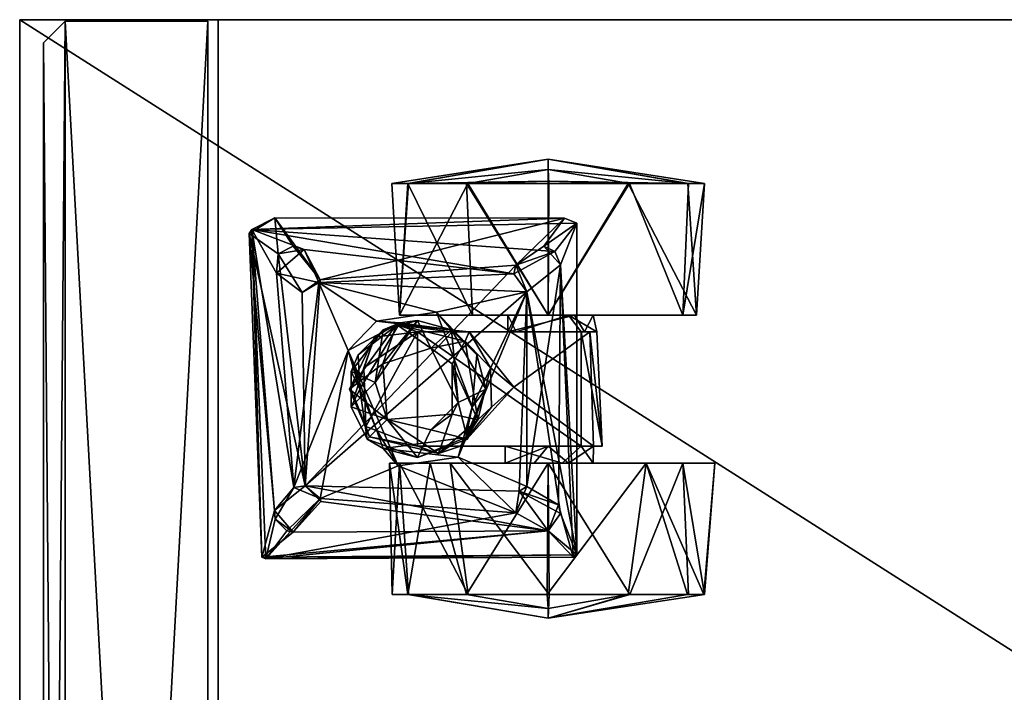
# Model space of a CAD drawing. Header units: inches. Extents: x 491 to 729, y -143 to 65.
# Tile 166 of 256: x 602.61 to 607.1, y -53.79 to -50.72. Entities that reach past the tile are written whole.
import ezdxf

# ---------------------------------------------------------------- set-up
doc = ezdxf.new("R2010")
doc.units = ezdxf.units.IN
doc.header["$MEASUREMENT"] = 0
doc.layers.add('A-FURN', color=7, linetype='Continuous')
doc.layers.add('CET color Grey2', color=7, linetype='Continuous', true_color=0x060606)
doc.layers.add('CET color Grey30', color=7, linetype='Continuous', true_color=0x594d3d)

# ---------------------------------------------------------------- blocks, each defined once
blk = doc.blocks.new('*C96')
at = {"layer": 'CET color Grey2', "linetype": 'Continuous'}
mesh = blk.add_polyface(dxfattribs=at)
corners = [(2.6213, 2.6143, 0.1239), (2.0213, 2.8569, 0.3133), (2.6213, 2.8824, 0.3952), (2.6213, 2.8781, 1.1322), (2.0213, 2.6887, 1.3748), (2.6213, 2.6068, 1.4004), (2.7292, 2.242, 0.8967), (2.6213, 2.955, 0.5734), (2.6213, 2.9528, 0.9549), (2.0213, 3.002, 0.76), (1.9451, 2.4888, 0.6016), (1.4231, 2.4318, 0.9754), (1.9451, 2.4492, 0.9647), (2.0213, 2.242, 0), (2.0213, 2.4477, 0.76), (2.0213, 2.3056, 0.5644), (2.44, 2.373, 1.7674), (1.1175, 2.2982, 1.7674), (1.2402, 2.1448, 1.7674), (2.6213, 2.2377, 1.497), (2.6846, 2.242, 1.3041), (2.0213, 2.3354, 0.9432), (1.9451, 2.242, 0.9656), (1.9451, 2.3929, 0.5319), (2.2119, 2.2889, 1.6849), (2.4507, 2.3556, 1.6849), (2.3311, 2.2422, 1.6849), (1.1175, 2.2982, 1.6849), (2.2507, 2.2982, 1.7674), (2.3311, 2.2422, 1.7674), (2.6213, 2.2463, 0.023), (1.9451, 2.0464, 0.6964), (2.0213, 2.242, 1.52), (2.0213, 2.1785, 0.9556)]
mesh.append_faces([[corners[k] for k in face] for face in [(0, 1, 2, 0), (3, 4, 5, 3), (6, 0, 7, 6), (4, 8, 9, 4), (10, 11, 12, 10), (1, 0, 13, 1), (6, 3, 5, 6), (6, 7, 3, 6), (7, 9, 8, 7), (19, 20, 5, 19), (19, 5, 4, 19), (21, 12, 22, 21), (12, 14, 23, 12), (30, 13, 0, 30), (6, 30, 0, 6), (26, 29, 28, 26), (15, 31, 23, 15), (15, 23, 14, 15), (9, 7, 1, 9), (32, 19, 4, 32), (16, 25, 27, 16), (12, 21, 14, 12), (7, 8, 3, 7), (3, 8, 4, 3), (5, 20, 6, 5), (12, 23, 10, 12), (26, 28, 24, 26), (21, 22, 33, 21), (0, 2, 7, 0), (7, 2, 1, 7)]])
mesh.append_faces([[corners[k] for k in face] for face in [(18, 28, 16, 18)]], dxfattribs={"vtx0": -1, "vtx1": -1, "vtx2": -1, "vtx3": -1})
mesh.append_faces([[corners[k] for k in face] for face in [(14, 1, 15, 14), (24, 25, 26, 24), (21, 4, 14, 21)]], dxfattribs={"vtx0": -1, "vtx1": -1, "vtx3": -1})
mesh.append_faces([[corners[k] for k in face] for face in [(14, 4, 9, 14), (15, 1, 13, 15), (24, 27, 25, 24), (16, 28, 29, 16), (14, 9, 1, 14), (21, 32, 4, 21)]], dxfattribs={"vtx0": -1, "vtx2": -1, "vtx3": -1})
mesh.append_faces([[corners[k] for k in face] for face in [(16, 17, 18, 16)]], dxfattribs={"vtx2": -1})
mesh = blk.add_polyface(dxfattribs=at)
corners = [(1.3469, 2.8569, 1.2067), (0.7469, 2.8821, 1.1254), (0.7469, 2.6136, 1.3965), (0.7365, 2.242, 0.0325), (0.7469, 2.6075, 0.12), (1.3469, 2.242, 0), (0.636, 2.242, 0.76), (0.7469, 2.8785, 0.3884), (1.3469, 2.9192, 0.415), (0.7469, 2.9548, 0.9473), (1.9451, 2.4888, 0.6016), (1.4231, 2.4648, 0.5685), (1.4231, 2.4318, 0.9754), (1.3469, 2.242, 1.52), (1.3469, 2.4477, 0.76), (0.6836, 2.242, 1.3041), (1.3469, 2.3629, 0.9264), (0.9282, 2.373, 1.6849), (1.1175, 2.2982, 1.7674), (2.44, 2.373, 1.7674), (1.1175, 2.2982, 1.6849), (1.3469, 2.3354, 0.5767), (0.7469, 2.2456, 1.497), (1.4231, 2.4084, 0.8809), (1.4231, 2.3929, 0.5319), (1.4231, 2.0966, 0.6146), (1.2402, 2.1448, 1.7674), (1.4231, 2.0588, 0.8533), (1.6747, 2.0853, 0.9896), (1.9451, 2.4492, 0.9647), (0.9049, 2.3167, 1.7674), (1.0325, 2.2227, 1.7674), (1.0569, 2.2731, 1.6849), (1.9451, 2.3929, 0.5319), (1.4231, 1.8816, 1.0237)]
mesh.append_faces([[corners[k] for k in face] for face in [(0, 1, 2, 0), (3, 4, 5, 3), (6, 7, 3, 6), (8, 9, 0, 8), (10, 11, 12, 10), (0, 2, 13, 0), (8, 7, 9, 8), (6, 9, 7, 6), (2, 1, 15, 2), (17, 18, 19, 17), (20, 17, 19, 20), (5, 4, 8, 5), (22, 13, 2, 22), (2, 15, 22, 2), (11, 14, 23, 11), (21, 24, 25, 21), (1, 6, 15, 1), (7, 8, 4, 7), (7, 4, 3, 7), (16, 23, 14, 16), (12, 28, 29, 12), (30, 31, 17, 30), (14, 11, 21, 14), (20, 18, 32, 20), (6, 1, 9, 6), (9, 1, 0, 9), (24, 10, 33, 24), (21, 11, 24, 21), (11, 10, 24, 11), (31, 32, 18, 31), (17, 31, 18, 17)]])
mesh.append_faces([[corners[k] for k in face] for face in [(0, 14, 8, 0), (13, 16, 0, 13), (8, 21, 5, 8)]], dxfattribs={"vtx0": -1, "vtx1": -1, "vtx3": -1})
mesh.append_faces([[corners[k] for k in face] for face in [(0, 16, 14, 0), (8, 14, 21, 8), (23, 34, 12, 23)]], dxfattribs={"vtx0": -1, "vtx2": -1, "vtx3": -1})
mesh.append_faces([[corners[k] for k in face] for face in [(20, 26, 18, 20), (32, 17, 20, 32)]], dxfattribs={"vtx0": -1, "vtx3": -1})
mesh.append_faces([[corners[k] for k in face] for face in [(23, 16, 27, 23)]], dxfattribs={"vtx1": -1})
mesh.append_faces([[corners[k] for k in face] for face in [(12, 11, 23, 12)]], dxfattribs={"vtx2": -1})
mesh = blk.add_polyface(dxfattribs=at)
corners = [(1.6747, 2.0853, 0.9896), (1.587, 1.9793, 1.0279), (1.7667, 1.9832, 1.0279), (0.7469, 1.8705, 0.1235), (1.3469, 2.242, 0), (1.3469, 1.897, 0.0828), (1.4231, 1.8816, 1.0237), (1.4231, 2.0966, 0.6146), (1.4231, 1.7936, 0.5604), (1.4231, 2.4318, 0.9754), (1.9451, 2.3929, 0.5319), (1.4231, 1.6459, 0.5306), (1.4231, 2.3929, 0.5319), (0.7469, 1.602, 0.3945), (0.636, 2.242, 0.76), (0.7365, 2.242, 0.0325), (1.3469, 2.3354, 0.5767), (1.3469, 2.0588, 0.6666), (1.3469, 2.242, 1.52), (0.7469, 1.8766, 1.4), (1.3469, 1.5649, 1.105), (0.7469, 2.2456, 1.497), (1.3469, 2.0966, 0.9054), (1.3469, 2.3629, 0.9264), (1.4231, 2.0588, 0.8533), (1.4231, 2.4084, 0.8809), (1.4656, 1.8644, 1.3655), (1.8244, 1.9213, 1.3655), (0.7469, 1.5292, 0.5726), (0.7469, 1.6055, 1.1315), (0.6836, 2.242, 1.3041), (1.2402, 2.1448, 1.6849), (1.1977, 1.1969, 1.6849), (1.1588, 2.0857, 1.6849), (2.128, 2.1448, 1.6849), (1.1175, 2.2982, 1.6849), (1.6841, 1.9582, 1.4512), (1.4137, 1.8021, 1.4512), (1.528, 1.9164, 1.5522), (1.0569, 2.2731, 1.6849), (0.957, 0.89, 1.6849), (0.9282, 2.373, 1.6849), (0.9049, 2.3167, 1.7674), (1.1199, 2.095, 1.7674), (1.0325, 2.2227, 1.7674), (1.2402, 2.1448, 1.7674), (1.6841, 1.9582, 1.5522), (1.7654, 1.8961, 1.5753)]
mesh.append_faces([[corners[k] for k in face] for face in [(0, 1, 2, 0), (3, 4, 5, 3), (9, 6, 0, 9), (10, 11, 12, 10), (13, 14, 15, 13), (18, 19, 20, 18), (21, 19, 18, 21), (1, 26, 27, 1), (14, 28, 29, 14), (30, 19, 21, 30), (36, 37, 38, 36), (15, 4, 3, 15), (3, 13, 15, 3), (14, 29, 30, 14), (43, 39, 44, 43), (33, 45, 31, 33), (42, 41, 40, 42), (46, 38, 47, 46), (38, 46, 36, 38), (14, 13, 28, 14), (8, 12, 11, 8), (33, 39, 43, 33), (33, 43, 45, 33), (26, 1, 6, 26), (6, 1, 0, 6), (24, 22, 17, 24), (17, 7, 24, 17), (16, 7, 17, 16)]])
mesh.append_faces([[corners[k] for k in face] for face in [(6, 7, 8, 6), (24, 6, 25, 24), (4, 16, 5, 4)]], dxfattribs={"vtx0": -1, "vtx1": -1, "vtx3": -1})
mesh.append_faces([[corners[k] for k in face] for face in [(5, 16, 17, 5), (18, 22, 23, 18), (39, 40, 41, 39), (6, 24, 7, 6)]], dxfattribs={"vtx0": -1, "vtx2": -1, "vtx3": -1})
mesh.append_faces([[corners[k] for k in face] for face in [(42, 43, 44, 42), (24, 23, 22, 24)]], dxfattribs={"vtx0": -1, "vtx3": -1})
mesh.append_faces([[corners[k] for k in face] for face in [(12, 8, 7, 12), (31, 32, 33, 31)]], dxfattribs={"vtx1": -1})
mesh.append_faces([[corners[k] for k in face] for face in [(34, 31, 35, 34), (35, 31, 45, 35)]], dxfattribs={"vtx2": -1})
mesh = blk.add_polyface(dxfattribs=at)
corners = [(2.0213, 2.3056, 0.5644), (2.0213, 1.7953, 0.1451), (2.0213, 2.0464, 0.6964), (2.6213, 1.8698, 1.3961), (2.0213, 2.242, 1.52), (2.0213, 1.7046, 1.2974), (1.9451, 2.0464, 0.6964), (1.9451, 1.7936, 0.5604), (1.9451, 2.3929, 0.5319), (1.7654, 1.8961, 1.5753), (1.2402, 2.1448, 1.6849), (1.9941, 1.8319, 1.6674), (1.9451, 1.6459, 0.5305), (1.4231, 1.6459, 0.5306), (2.7292, 2.242, 0.8967), (2.6213, 1.6059, 0.3878), (2.6213, 2.2463, 0.023), (2.6213, 2.2377, 1.497), (2.6213, 1.6016, 1.1247), (2.6213, 1.8773, 0.1196), (2.128, 2.1448, 1.6849), (1.1175, 2.2982, 1.6849), (2.2119, 2.2889, 1.6849), (2.2507, 2.2982, 1.7674), (1.2402, 2.1448, 1.7674), (2.1489, 2.1107, 1.7674), (2.0213, 2.1785, 0.9556), (2.6846, 2.242, 1.3041), (1.9451, 1.8426, 1.0544), (1.9451, 2.242, 0.9656), (1.9049, 1.8668, 1.5522), (1.6841, 1.9582, 1.4512), (1.6841, 1.9582, 1.5522), (2.44, 2.373, 1.7674), (2.3311, 2.2422, 1.7674), (2.4507, 0.9363, 1.7674), (1.8244, 1.9213, 1.3655), (1.7667, 1.9832, 1.0279), (1.587, 1.9793, 1.0279), (2.0213, 2.3354, 0.9432), (1.9451, 2.4492, 0.9647), (2.2483, 2.095, 1.6849), (1.9126, 1.8745, 1.4661), (1.6747, 2.0853, 0.9896), (2.3311, 2.2422, 1.6849), (2.4507, 2.3556, 1.6849), (2.4586, 0.9553, 1.6849), (2.0213, 2.242, 0)]
mesh.append_faces([[corners[k] for k in face] for face in [(3, 4, 5, 3), (9, 10, 11, 9), (8, 12, 13, 8), (14, 15, 16, 14), (17, 4, 3, 17), (14, 18, 15, 14), (16, 19, 1, 16), (27, 17, 3, 27), (30, 31, 32, 30), (36, 37, 38, 36), (28, 29, 40, 28), (20, 11, 10, 20), (41, 11, 20, 41), (3, 18, 27, 3), (41, 25, 34, 41), (42, 31, 30, 42), (37, 28, 43, 37), (37, 36, 28, 37), (40, 43, 28, 40), (34, 44, 41, 34), (45, 33, 46, 45), (22, 25, 20, 22), (25, 41, 20, 25), (2, 6, 0, 2), (2, 29, 6, 2), (47, 16, 1, 47), (30, 32, 9, 30), (18, 14, 27, 18), (25, 22, 23, 25), (26, 29, 2, 26)]])
mesh.append_faces([[corners[k] for k in face] for face in [(0, 1, 2, 0), (6, 7, 8, 6), (20, 21, 22, 20), (23, 24, 25, 23), (2, 5, 26, 2), (33, 34, 35, 33), (26, 4, 39, 26)]], dxfattribs={"vtx0": -1, "vtx1": -1, "vtx3": -1})
mesh.append_faces([[corners[k] for k in face] for face in [(26, 5, 4, 26), (0, 47, 1, 0)]], dxfattribs={"vtx0": -1, "vtx2": -1, "vtx3": -1})
mesh.append_faces([[corners[k] for k in face] for face in [(28, 6, 29, 28), (8, 7, 12, 8)]], dxfattribs={"vtx0": -1, "vtx3": -1})
mesh = blk.add_polyface(dxfattribs=at)
corners = [(2.6213, 1.6016, 1.1247), (2.0213, 1.5192, 0.9948), (2.6213, 1.5313, 0.5651), (2.0348, 1.5583, 1.6674), (1.8701, 1.4599, 1.5753), (1.9545, 1.4898, 1.5522), (2.0213, 1.5649, 0.415), (2.2483, 2.095, 1.6849), (2.183, 1.2021, 1.6849), (2.1249, 1.134, 1.7674), (2.3311, 2.2422, 1.7674), (2.1489, 2.1107, 1.7674), (2.196, 1.2052, 1.7674), (2.3363, 1.0793, 1.7674), (2.4586, 0.9553, 1.6849), (2.0213, 2.0464, 0.6964), (2.3311, 2.2422, 1.6849), (2.4507, 2.3556, 1.6849), (2.6213, 1.8773, 0.1196), (2.0213, 1.7953, 0.1451), (1.9964, 1.6459, 1.4512), (1.9126, 1.8745, 1.4661), (1.9964, 1.6459, 1.5522), (2.4507, 0.9363, 1.7674), (2.2374, 0.9948, 1.7674), (0.9745, 0.8793, 1.7674), (2.3311, 1.0497, 1.6849), (2.2772, 0.9979, 1.6849), (0.957, 0.89, 1.6849), (2.6213, 1.6059, 0.3878), (2.6213, 2.2463, 0.023), (2.0213, 1.7046, 1.2974), (2.6213, 1.8698, 1.3961), (2.44, 2.373, 1.7674), (2.1331, 1.0818, 1.6849), (1.9941, 1.8319, 1.6674), (1.5086, 1.3299, 1.6674)]
mesh.append_faces([[corners[k] for k in face] for face in [(0, 1, 2, 0), (3, 4, 5, 3), (2, 1, 6, 2), (3, 7, 8, 3), (18, 6, 19, 18), (20, 21, 22, 20), (8, 26, 13, 8), (29, 6, 18, 29), (29, 18, 30, 29), (31, 0, 32, 31), (14, 23, 28, 14), (14, 33, 23, 14), (24, 34, 9, 24), (8, 13, 12, 8), (13, 26, 27, 13), (0, 2, 29, 0), (29, 2, 6, 29), (35, 7, 3, 35), (5, 35, 3, 5), (8, 9, 34, 8), (34, 36, 8, 34), (27, 34, 24, 27), (27, 24, 13, 27), (1, 0, 31, 1), (8, 12, 9, 8), (5, 20, 22, 5)]])
mesh.append_faces([[corners[k] for k in face] for face in [(10, 13, 23, 10)]], dxfattribs={"vtx0": -1, "vtx1": -1, "vtx2": -1, "vtx3": -1})
mesh.append_faces([[corners[k] for k in face] for face in [(14, 16, 17, 14), (26, 14, 27, 26), (8, 14, 26, 8), (16, 14, 7, 16)]], dxfattribs={"vtx0": -1, "vtx1": -1, "vtx3": -1})
mesh.append_faces([[corners[k] for k in face] for face in [(9, 10, 11, 9), (10, 12, 13, 10), (15, 6, 1, 15), (15, 19, 6, 15), (24, 25, 23, 24), (27, 14, 28, 27), (23, 13, 24, 23), (15, 1, 31, 15), (10, 9, 12, 10)]], dxfattribs={"vtx0": -1, "vtx2": -1, "vtx3": -1})
mesh.append_faces([[corners[k] for k in face] for face in [(8, 7, 14, 8)]], dxfattribs={"vtx1": -1, "vtx2": -1})
mesh = blk.add_polyface(dxfattribs=at)
corners = [(1.1199, 2.095, 1.7674), (1.1853, 1.2021, 1.7674), (2.1249, 1.134, 1.7674), (1.3334, 1.7336, 1.6674), (1.2402, 2.1448, 1.6849), (1.7654, 1.8961, 1.5753), (1.1977, 1.1969, 1.6849), (1.3469, 1.5649, 1.105), (1.3469, 2.0966, 0.9054), (1.3469, 2.242, 1.52), (1.3469, 1.897, 0.0828), (0.7469, 1.602, 0.3945), (0.7469, 1.8705, 0.1235), (1.4137, 1.8021, 1.4512), (1.3718, 1.6459, 1.4512), (1.4137, 1.8021, 1.5522), (1.4979, 1.7064, 1.4281), (1.5691, 1.4876, 1.3655), (1.3902, 1.5505, 1.3655), (1.4231, 1.8816, 1.0237), (1.4231, 1.7936, 0.5604), (1.3469, 1.5649, 0.415), (0.7469, 1.6055, 1.1315), (0.7469, 1.5292, 0.5726), (1.2402, 2.1448, 1.7674), (1.4231, 1.6459, 0.5306), (1.9451, 1.6459, 0.5305), (1.8549, 1.4108, 0.5487), (0.9049, 2.3167, 1.7674), (1.3825, 1.5651, 1.5522), (1.3741, 1.46, 1.6674), (1.528, 1.9164, 1.5522), (1.1588, 2.0857, 1.6849), (0.957, 0.89, 1.6849), (1.0569, 2.2731, 1.6849), (1.4656, 1.8644, 1.3655), (1.3469, 2.0588, 0.6666), (1.7446, 1.8321, 1.4281), (1.5691, 1.8043, 1.3655), (0.7469, 1.8766, 1.4), (0.6836, 2.242, 1.3041), (1.6841, 1.9582, 1.4512), (1.6535, 1.4526, 1.4281), (1.4137, 1.4898, 1.4512), (1.8244, 1.9213, 1.3655), (0.9032, 0.9956, 1.7674)]
mesh.append_faces([[corners[k] for k in face] for face in [(3, 4, 5, 3), (3, 6, 4, 3), (10, 11, 12, 10), (13, 14, 15, 13), (14, 16, 17, 14), (18, 19, 20, 18), (21, 22, 23, 21), (25, 26, 27, 25), (15, 14, 29, 15), (7, 22, 21, 7), (15, 30, 3, 15), (3, 5, 31, 3), (16, 18, 17, 16), (35, 19, 18, 35), (30, 15, 29, 30), (13, 37, 16, 13), (13, 16, 14, 13), (15, 3, 31, 15), (31, 13, 15, 31), (16, 35, 18, 16), (37, 38, 16, 37), (22, 7, 39, 22), (22, 39, 40, 22), (41, 37, 13, 41), (21, 11, 10, 21), (14, 17, 42, 14), (23, 11, 21, 23), (14, 43, 29, 14), (14, 42, 43, 14), (38, 35, 16, 38), (28, 33, 45, 28), (18, 20, 25, 18)]])
mesh.append_faces([[corners[k] for k in face] for face in [(0, 1, 2, 0), (1, 0, 28, 1)]], dxfattribs={"vtx0": -1, "vtx1": -1, "vtx2": -1, "vtx3": -1})
mesh.append_faces([[corners[k] for k in face] for face in [(7, 8, 9, 7), (21, 8, 7, 21), (32, 33, 34, 32), (10, 36, 21, 10)]], dxfattribs={"vtx0": -1, "vtx1": -1, "vtx3": -1})
mesh.append_faces([[corners[k] for k in face] for face in [(2, 24, 0, 2), (21, 36, 8, 21)]], dxfattribs={"vtx0": -1, "vtx2": -1, "vtx3": -1})
mesh.append_faces([[corners[k] for k in face] for face in [(38, 44, 35, 38)]], dxfattribs={"vtx0": -1, "vtx3": -1})
mesh = blk.add_polyface(dxfattribs=at)
corners = [(1.5086, 1.3299, 1.6674), (2.1331, 1.0818, 1.6849), (1.1977, 1.1969, 1.6849), (1.3741, 1.46, 1.6674), (1.3334, 1.7336, 1.6674), (1.3902, 1.5505, 1.3655), (1.4477, 1.4503, 0.5767), (1.6841, 1.3369, 1.3655), (1.7205, 1.3576, 0.5487), (1.1563, 1.003, 1.6849), (1.0671, 1.0101, 1.7674), (2.1249, 1.134, 1.7674), (1.2444, 1.1206, 1.7674), (1.0482, 1.1296, 1.6849), (1.1588, 2.0857, 1.6849), (1.1853, 1.2021, 1.7674), (0.9049, 2.3167, 1.7674), (0.9032, 0.9956, 1.7674), (0.9745, 0.8793, 1.7674), (2.2374, 0.9948, 1.7674), (1.528, 1.3755, 1.5522), (1.6033, 1.3443, 1.4512), (1.6841, 1.3829, 1.5753), (1.4137, 1.4898, 1.4512), (0.957, 0.89, 1.6849), (1.0319, 1.0793, 1.7674), (1.4231, 1.6459, 0.5306), (1.5875, 1.4018, 0.5324), (1.3825, 1.5651, 1.5522), (1.6535, 1.4526, 1.4281), (1.5691, 1.4876, 1.3655), (1.8549, 1.4108, 0.5487), (1.8701, 1.4599, 1.5753), (2.4507, 0.9363, 1.7674), (1.7649, 1.3443, 1.4512)]
mesh.append_faces([[corners[k] for k in face] for face in [(0, 1, 2, 0), (3, 2, 4, 3), (5, 6, 7, 5), (8, 7, 6, 8), (20, 21, 22, 20), (23, 21, 20, 23), (6, 5, 26, 6), (26, 27, 6, 26), (0, 28, 22, 0), (23, 29, 21, 23), (12, 9, 10, 12), (26, 31, 27, 26), (9, 12, 2, 9), (2, 15, 13, 2), (25, 13, 15, 25), (13, 10, 9, 13), (0, 22, 32, 0), (18, 24, 33, 18), (28, 20, 22, 28), (28, 23, 20, 28), (28, 0, 3, 28), (2, 3, 0, 2), (2, 12, 15, 2), (24, 18, 17, 24), (27, 8, 6, 27), (21, 34, 22, 21), (13, 25, 10, 13)]])
mesh.append_faces([[corners[k] for k in face] for face in [(9, 1, 24, 9), (14, 13, 24, 14), (11, 10, 18, 11)]], dxfattribs={"vtx0": -1, "vtx1": -1, "vtx2": -1, "vtx3": -1})
mesh.append_faces([[corners[k] for k in face] for face in [(10, 11, 12, 10), (13, 14, 2, 13), (9, 24, 13, 9), (18, 10, 17, 18)]], dxfattribs={"vtx0": -1, "vtx1": -1, "vtx3": -1})
mesh.append_faces([[corners[k] for k in face] for face in [(15, 16, 17, 15), (18, 19, 11, 18), (17, 25, 15, 17), (11, 15, 12, 11), (17, 10, 25, 17)]], dxfattribs={"vtx0": -1, "vtx2": -1, "vtx3": -1})
mesh.append_faces([[corners[k] for k in face] for face in [(2, 1, 9, 2)]], dxfattribs={"vtx1": -1})
mesh.append_faces([[corners[k] for k in face] for face in [(30, 5, 7, 30)]], dxfattribs={"vtx2": -1})
mesh = blk.add_polyface(dxfattribs=at)
corners = [(1.7205, 1.3576, 0.5487), (1.9026, 1.4274, 1.3655), (1.6841, 1.3369, 1.3655), (2.0348, 1.5583, 1.6674), (2.183, 1.2021, 1.6849), (1.5086, 1.3299, 1.6674), (2.1249, 1.134, 1.7674), (2.1489, 2.1107, 1.7674), (1.2402, 2.1448, 1.7674), (1.7992, 1.8043, 1.3655), (1.8244, 1.9213, 1.3655), (1.5691, 1.8043, 1.3655), (1.9451, 1.8426, 1.0544), (1.978, 1.7414, 1.3655), (1.9451, 1.7936, 0.5604), (1.7446, 1.8321, 1.4281), (1.8701, 1.4599, 1.5753), (2.2772, 0.9979, 1.6849), (0.957, 0.89, 1.6849), (2.1331, 1.0818, 1.6849), (1.9126, 1.4174, 1.4661), (1.9545, 1.4898, 1.5522), (1.8703, 1.7064, 1.4281), (1.9126, 1.8745, 1.4661), (1.8549, 1.4108, 0.5487), (1.9451, 1.6459, 0.5305), (1.9451, 2.0464, 0.6964), (1.7649, 1.3443, 1.4512), (1.6841, 1.3829, 1.5753), (1.9941, 1.8319, 1.6674), (1.9049, 1.8668, 1.5522), (1.6535, 1.4526, 1.4281), (1.8225, 1.5075, 1.3655), (1.8225, 1.5075, 1.4281), (1.9964, 1.6459, 1.4512), (1.5691, 1.4876, 1.3655), (1.9964, 1.6459, 1.5522), (1.6841, 1.9582, 1.4512), (1.7654, 1.8961, 1.5753), (1.5875, 1.4018, 0.5324), (1.6033, 1.3443, 1.4512)]
mesh.append_faces([[corners[k] for k in face] for face in [(0, 1, 2, 0), (3, 4, 5, 3), (12, 13, 14, 12), (11, 15, 9, 11), (3, 5, 16, 3), (20, 21, 16, 20), (22, 15, 23, 22), (24, 25, 1, 24), (27, 20, 28, 27), (13, 12, 10, 13), (29, 21, 30, 29), (25, 13, 1, 25), (31, 32, 33, 31), (27, 33, 20, 27), (20, 34, 21, 20), (31, 33, 27, 31), (33, 32, 22, 33), (22, 23, 34, 22), (36, 23, 30, 36), (24, 1, 0, 24), (28, 20, 16, 28), (15, 37, 23, 15), (33, 22, 34, 33), (33, 34, 20, 33), (31, 35, 32, 31), (13, 25, 14, 13), (29, 30, 38, 29), (39, 24, 0, 39), (27, 40, 31, 27), (22, 9, 15, 22), (32, 9, 22, 32), (21, 36, 30, 21)]])
mesh.append_faces([[corners[k] for k in face] for face in [(6, 7, 8, 6)]], dxfattribs={"vtx0": -1, "vtx1": -1, "vtx2": -1, "vtx3": -1})
mesh.append_faces([[corners[k] for k in face] for face in [(9, 10, 11, 9), (17, 18, 19, 17), (14, 26, 12, 14), (32, 13, 9, 32)]], dxfattribs={"vtx0": -1, "vtx1": -1, "vtx3": -1})
mesh.append_faces([[corners[k] for k in face] for face in [(2, 32, 35, 2), (9, 13, 10, 9), (32, 1, 13, 32), (32, 2, 1, 32)]], dxfattribs={"vtx0": -1, "vtx2": -1, "vtx3": -1})
at = {"layer": 'CET color Grey30', "linetype": 'Continuous'}
mesh = blk.add_polyface(dxfattribs=at)
corners = [(0.001, 0.707, 1.795), (0, 18.707, 1.795), (0.001, 18.707, 19.497), (0, 0.707, 19.497)]
mesh.append_faces([[corners[k] for k in face] for face in [(0, 1, 2, 0), (0, 2, 3, 0), (1, 0, 3, 1), (1, 3, 2, 1)]])
mesh = blk.add_polyface(dxfattribs=at)
corners = [(12, 18.707, 19.497), (0, 18.707, 19.497), (0, 18.707, 20.122), (12, 18.707, 20.122), (0, -0.168, 19.497), (0, -0.168, 20.122), (12, -0.168, 19.497), (12, -0.168, 20.122)]
mesh.append_faces([[corners[k] for k in face] for face in [(0, 2, 3, 0), (1, 5, 2, 1), (1, 6, 4, 1), (5, 3, 2, 5), (4, 7, 5, 4), (6, 3, 7, 6)]], dxfattribs={"vtx0": -1, "vtx3": -1})
mesh.append_faces([[corners[k] for k in face] for face in [(0, 1, 2, 0), (1, 4, 5, 1), (1, 0, 6, 1), (5, 7, 3, 5), (4, 6, 7, 4), (6, 0, 3, 6)]], dxfattribs={"vtx2": -1})
mesh = blk.add_polyface(dxfattribs=at)
corners = [(0, 0.737, 1.795), (12, 0.737, 1.795), (12, 0.737, 4.7581), (0, 0.737, 4.7581)]
mesh.append_faces([[corners[k] for k in face] for face in [(0, 2, 3, 0), (1, 3, 2, 1)]], dxfattribs={"vtx0": -1, "vtx3": -1})
mesh.append_faces([[corners[k] for k in face] for face in [(0, 1, 2, 0), (1, 0, 3, 1)]], dxfattribs={"vtx2": -1})
mesh = blk.add_polyface(dxfattribs=at)
corners = [(11.944, 0.69, 2.195), (0.006, 0.69, 2.195), (0.006, 0.69, 19.309), (11.944, 0.69, 19.309), (0.006, 0.04, 2.195), (0.006, 0.04, 19.309), (11.944, 0.04, 2.195), (11.944, 0.04, 19.309)]
mesh.append_faces([[corners[k] for k in face] for face in [(0, 2, 3, 0), (1, 5, 2, 1), (1, 6, 4, 1), (5, 3, 2, 5), (4, 7, 5, 4), (6, 3, 7, 6)]], dxfattribs={"vtx0": -1, "vtx3": -1})
mesh.append_faces([[corners[k] for k in face] for face in [(0, 1, 2, 0), (1, 4, 5, 1), (1, 0, 6, 1), (5, 7, 3, 5), (4, 6, 7, 4), (6, 0, 3, 6)]], dxfattribs={"vtx2": -1})
mesh = blk.add_polyface(dxfattribs=at)
corners = [(0.006, 0.04, 2.195), (0.006, 0.04, 19.309), (11.944, 0.04, 19.309), (11.944, 0.04, 2.195), (0.106, -0.06, 2.295), (11.844, -0.06, 2.295), (11.844, -0.06, 19.209), (0.106, -0.06, 19.209)]
mesh.append_faces([[corners[k] for k in face] for face in [(0, 2, 3, 0), (4, 6, 7, 4), (0, 5, 4, 0), (3, 6, 5, 3), (2, 7, 6, 2), (1, 4, 7, 1)]], dxfattribs={"vtx0": -1, "vtx3": -1})
mesh.append_faces([[corners[k] for k in face] for face in [(0, 1, 2, 0), (4, 5, 6, 4), (0, 3, 5, 0), (3, 2, 6, 3), (2, 1, 7, 2), (1, 0, 4, 1)]], dxfattribs={"vtx2": -1})
blk = doc.blocks.new('*C7')
at = {"layer": 'A-FURN', "linetype": 'Continuous', "rotation": 269.999999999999}
blk.add_blockref('*C96', (602.782, -50.719, 0), dxfattribs=at)

msp = doc.modelspace()

# ---------------------------------------------------------------- block references
at = {"layer": 'A-FURN', "linetype": 'Continuous'}
msp.add_blockref('*C7', (0, 0), dxfattribs=at)

doc.saveas('drawing.dxf')
